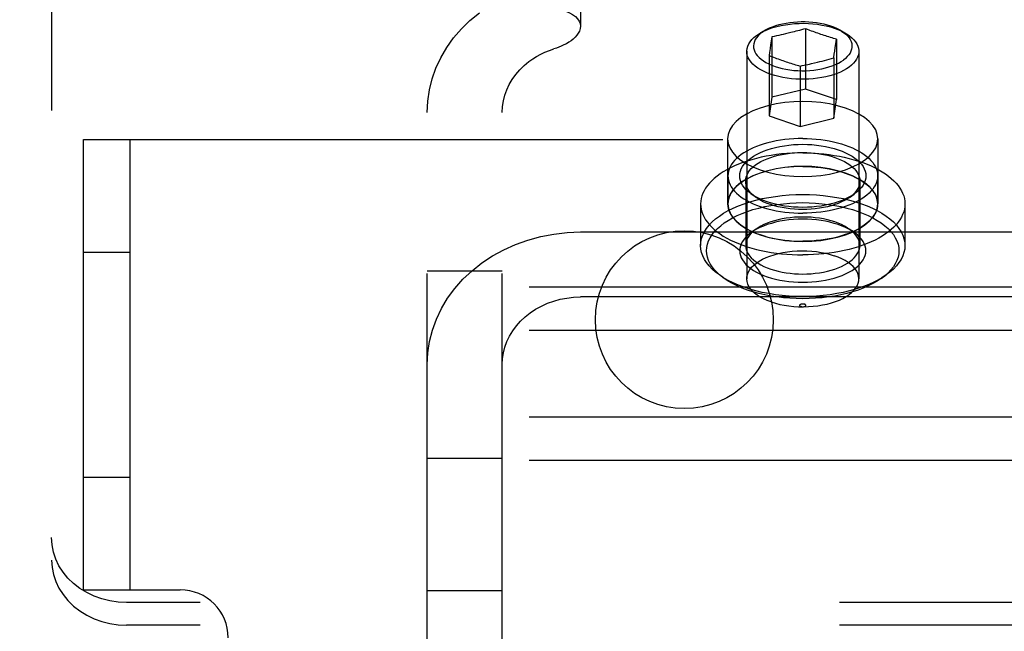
# Model space of a CAD drawing. Header units: inches. Extents: x 0 to 193, y 0 to 125.
# Tile 82 of 99: x 105.94 to 107.58, y 96.45 to 97.47. Entities that reach past the tile are written whole.
import ezdxf

# ---------------------------------------------------------------- set-up
doc = ezdxf.new("R2010")
doc.units = ezdxf.units.IN
doc.header["$LTSCALE"] = 10.63801
doc.header["$MEASUREMENT"] = 0
doc.linetypes.add('HIDDEN', pattern=[0.2, 0.1, -0.1])
doc.layers.add('DEFAULT_2', color=8, linetype='HIDDEN')

msp = doc.modelspace()

# ---------------------------------------------------------------- linework, layer by layer
at = {"layer": 'DEFAULT_2', "color": 8, "linetype": 'HIDDEN'}
for p, q in [((105.9967, 98.383), (105.9967, 96.5702)), ((106.8767, 97.5679), (106.8767, 97.4597)), ((107.185, 97.4531), (107.1765, 97.4483)), ((107.2224, 97.4476), (107.2182, 97.4466)), ((107.227, 97.4488), (107.2224, 97.4476)), ((107.2323, 97.4501), (107.227, 97.4488)), ((107.2513, 97.4553), (107.2513, 97.3547)), ((107.3083, 97.4531), (107.3168, 97.4483)), ((107.1942, 97.4349), (107.1932, 97.4283)), ((107.1951, 97.4417), (107.1942, 97.4349)), ((107.1989, 97.4425), (107.1951, 97.4417)), ((107.1951, 97.4417), (107.1951, 97.3412)), ((107.2028, 97.4433), (107.1989, 97.4425)), ((107.2067, 97.4441), (107.2028, 97.4433)), ((107.2105, 97.4449), (107.2067, 97.4441)), ((107.2143, 97.4458), (107.2105, 97.4449)), ((107.2182, 97.4466), (107.2143, 97.4458)), ((107.3017, 97.4301), (107.3028, 97.4377)), ((107.3028, 97.4377), (107.3028, 97.3372)), ((107.1534, 97.4176), (107.1534, 97.0387)), ((107.1913, 97.4157), (107.1905, 97.4106)), ((107.1923, 97.422), (107.1913, 97.4157)), ((107.1932, 97.4283), (107.1923, 97.422)), ((107.2992, 97.4126), (107.2999, 97.4177)), ((107.2999, 97.4177), (107.3008, 97.4237)), ((107.3008, 97.4237), (107.3017, 97.4301)), ((107.3399, 97.4176), (107.3399, 97.0387)), ((107.1905, 97.4106), (107.1905, 97.3101)), ((107.2663, 97.3983), (107.271, 97.3994)), ((107.271, 97.3994), (107.2751, 97.4004)), ((107.2751, 97.4004), (107.279, 97.4014)), ((107.279, 97.4014), (107.2828, 97.4024)), ((107.2828, 97.4024), (107.2866, 97.4034)), ((107.2866, 97.4034), (107.2905, 97.4045)), ((107.2905, 97.4045), (107.2944, 97.4056)), ((107.2944, 97.4056), (107.2982, 97.4067)), ((107.2982, 97.4067), (107.2982, 97.3061)), ((107.2421, 97.3931), (107.2421, 97.2925)), ((107.2513, 97.3547), (107.1951, 97.3412)), ((107.3028, 97.3372), (107.2513, 97.3547)), ((107.1951, 97.3412), (107.1905, 97.3101)), ((107.2982, 97.3061), (107.3028, 97.3372)), ((106.6217, 95.9835), (106.6217, 97.3158)), ((106.7467, 95.9835), (106.7467, 97.3158)), ((107.1905, 97.3101), (107.2421, 97.2925)), ((107.2421, 97.2925), (107.2982, 97.3061)), ((106.0497, 97.2706), (108.0497, 97.2706)), ((106.0497, 96.5206), (106.0497, 97.2706)), ((106.1277, 96.5206), (106.1277, 97.2706)), ((107.1217, 97.2717), (107.1217, 97.1634)), ((107.3717, 97.2717), (107.3717, 97.1634)), ((107.1222, 97.2102), (107.1222, 97.1634)), ((107.1517, 97.2015), (107.1517, 97.0941)), ((107.3417, 97.2015), (107.3417, 97.0941)), ((107.3712, 97.2102), (107.3712, 97.1634)), ((107.1691, 97.1741), (107.1609, 97.1799)), ((107.3242, 97.1741), (107.3324, 97.1799)), ((107.0767, 97.1634), (107.0767, 97.0941)), ((107.4167, 97.1634), (107.4167, 97.0941)), ((107.1691, 97.1216), (107.1609, 97.1158)), ((107.3242, 97.1216), (107.3324, 97.1158)), ((106.8767, 97.1167), (107.6167, 97.1167)), ((106.0497, 97.0831), (106.1277, 97.0831)), ((106.7467, 97.0516), (106.6217, 97.0516)), ((107.116, 97.0393), (107.1079, 97.0451)), ((107.3773, 97.0393), (107.3855, 97.0451)), ((127.0037, 97.0249), (105.0037, 97.0249)), ((107.6167, 97.0084), (106.8767, 97.0084)), ((127.0037, 96.9528), (105.0037, 96.9528)), ((127.0037, 96.8084), (105.0037, 96.8084)), ((127.0037, 96.7363), (105.0037, 96.7363)), ((106.7467, 96.7396), (106.6217, 96.7396)), ((106.0497, 96.7081), (106.1277, 96.7081)), ((106.0497, 96.5206), (106.2107, 96.5206)), ((106.7467, 96.5191), (106.6217, 96.5191)), ((108.3717, 96.4994), (106.1217, 96.4994)), ((108.3717, 96.4619), (106.1217, 96.4619))]:
    msp.add_line(p, q, dxfattribs=at)
for points in [[(106.6217, 97.3158), (106.6226, 97.3347), (106.6254, 97.3532), (106.6299, 97.3716), (106.6363, 97.3896), (106.6444, 97.407), (106.6542, 97.4238), (106.6656, 97.4398), (106.6786, 97.4549), (106.6929, 97.4689), (106.7086, 97.4819)], [(106.8142, 97.4909), (106.8224, 97.4906), (106.8303, 97.4898), (106.8381, 97.4885), (106.8454, 97.4867), (106.8522, 97.4844), (106.8584, 97.4818), (106.8637, 97.4787), (106.8683, 97.4753), (106.8719, 97.4716), (106.8745, 97.4677), (106.8761, 97.4638), (106.8767, 97.4597)], [(107.1765, 97.4483), (107.1792, 97.4498), (107.1848, 97.4525), (107.1908, 97.4549), (107.1971, 97.4571), (107.2038, 97.459), (107.2108, 97.4606), (107.218, 97.4619), (107.2255, 97.463), (107.233, 97.4637), (107.2407, 97.4641), (107.2484, 97.4642), (107.2561, 97.464), (107.2637, 97.4634), (107.2712, 97.4626), (107.2786, 97.4614), (107.2857, 97.4599), (107.2926, 97.4582), (107.2991, 97.4561)], [(107.185, 97.4531), (107.187, 97.4542), (107.1915, 97.4565), (107.1965, 97.4585), (107.2017, 97.4604), (107.2072, 97.4621), (107.213, 97.4635), (107.2189, 97.4647), (107.2251, 97.4657), (107.2313, 97.4664), (107.2377, 97.4669), (107.2441, 97.4671), (107.2506, 97.4671), (107.257, 97.4668), (107.2633, 97.4663), (107.2696, 97.4655), (107.2757, 97.4645), (107.2816, 97.4632), (107.2873, 97.4617), (107.2927, 97.46)], [(106.8767, 97.4597), (106.8762, 97.4554), (106.8751, 97.4514), (106.8732, 97.4476), (106.8708, 97.4442), (106.868, 97.441), (106.8647, 97.438), (106.8611, 97.4352), (106.8573, 97.4327), (106.8533, 97.4303), (106.8491, 97.4282), (106.8449, 97.4263), (106.8408, 97.4246), (106.8367, 97.4231), (106.8326, 97.4217)], [(107.1534, 97.4176), (107.1534, 97.4184), (107.1539, 97.4223), (107.155, 97.4261), (107.1567, 97.4299), (107.159, 97.4335), (107.162, 97.4371), (107.1655, 97.4405), (107.1696, 97.4438), (107.1742, 97.4469), (107.1765, 97.4483)], [(107.1789, 97.4492), (107.1753, 97.4463), (107.1723, 97.4433), (107.1697, 97.4402), (107.1676, 97.437), (107.1661, 97.4337), (107.1651, 97.4303), (107.1647, 97.4269), (107.1649, 97.4235), (107.1656, 97.4202), (107.1669, 97.4168), (107.1687, 97.4136), (107.171, 97.4104), (107.1739, 97.4073), (107.1772, 97.4044), (107.1811, 97.4016), (107.1854, 97.399), (107.1901, 97.3965), (107.1951, 97.3943), (107.2006, 97.3923), (107.2063, 97.3905), (107.2124, 97.389), (107.2186, 97.3877), (107.2251, 97.3866), (107.2317, 97.3859), (107.2384, 97.3854), (107.2451, 97.3852), (107.2519, 97.3853), (107.2586, 97.3856), (107.2653, 97.3863), (107.2718, 97.3872), (107.2782, 97.3883), (107.2843, 97.3898), (107.2902, 97.3915), (107.2958, 97.3934), (107.301, 97.3955), (107.3059, 97.3979), (107.3104, 97.4004), (107.3144, 97.4031)], [(107.1789, 97.4492), (107.1827, 97.4518), (107.185, 97.4531)], [(107.2513, 97.4553), (107.2479, 97.4543), (107.2446, 97.4534), (107.2413, 97.4525), (107.2382, 97.4517), (107.2352, 97.4509), (107.2323, 97.4501)], [(107.2587, 97.4524), (107.2537, 97.4543), (107.2513, 97.4553)], [(107.3028, 97.4377), (107.3004, 97.4384), (107.2979, 97.4392), (107.2954, 97.4399), (107.2928, 97.4407), (107.2901, 97.4416), (107.2875, 97.4424), (107.2849, 97.4432), (107.2822, 97.4441), (107.2796, 97.445), (107.277, 97.4458), (107.2744, 97.4467), (107.2718, 97.4476), (107.2692, 97.4486), (107.2666, 97.4495), (107.2639, 97.4505), (107.2613, 97.4514), (107.2587, 97.4524)], [(107.2927, 97.46), (107.2979, 97.4581), (107.3028, 97.456), (107.3073, 97.4537), (107.3083, 97.4531)], [(107.2991, 97.4561), (107.305, 97.4539), (107.3105, 97.4515), (107.3157, 97.4489), (107.3168, 97.4483)], [(107.3083, 97.4531), (107.3114, 97.4513), (107.3152, 97.4486), (107.3185, 97.4459), (107.3214, 97.443), (107.3238, 97.44), (107.3257, 97.437), (107.3272, 97.4338), (107.3281, 97.4306), (107.3286, 97.4274), (107.3285, 97.4242), (107.3279, 97.421), (107.3269, 97.4178), (107.3253, 97.4147), (107.3233, 97.4117), (107.3208, 97.4087), (107.3178, 97.4058), (107.3144, 97.4031)], [(107.3168, 97.4483), (107.3204, 97.4461), (107.3246, 97.4432), (107.3284, 97.44), (107.3317, 97.4367), (107.3344, 97.4333), (107.3366, 97.4299), (107.3383, 97.4263), (107.3394, 97.4227), (107.3399, 97.419), (107.3399, 97.4176)], [(106.791, 97.4005), (106.7973, 97.405), (106.8038, 97.4091), (106.8107, 97.4128), (106.8177, 97.4162), (106.8251, 97.4192), (106.8326, 97.4217)], [(107.1942, 97.379), (107.188, 97.3813), (107.1822, 97.3839), (107.1769, 97.3866), (107.172, 97.3896), (107.1677, 97.3928), (107.1638, 97.3962), (107.1606, 97.3996), (107.1579, 97.4033), (107.1559, 97.407), (107.1544, 97.4108), (107.1536, 97.4146), (107.1534, 97.4176)], [(107.3399, 97.4176), (107.3398, 97.4154), (107.3392, 97.4117), (107.338, 97.4081), (107.3362, 97.4045), (107.3339, 97.4011), (107.331, 97.3977), (107.3276, 97.3945), (107.3238, 97.3913)], [(106.7467, 97.3158), (106.7471, 97.3254), (106.7485, 97.3349), (106.7509, 97.3443), (106.7541, 97.3534), (106.7583, 97.3623), (106.7633, 97.3709), (106.7691, 97.379), (106.7757, 97.3867), (106.783, 97.3939), (106.791, 97.4005)], [(107.1905, 97.4106), (107.1929, 97.4097), (107.1979, 97.4078)], [(107.1979, 97.4078), (107.2005, 97.4068), (107.2032, 97.4058), (107.2058, 97.4049), (107.2085, 97.4039), (107.2111, 97.403), (107.2137, 97.4021), (107.2163, 97.4012), (107.2189, 97.4003), (107.2215, 97.3994), (107.2241, 97.3986), (107.2268, 97.3977), (107.2294, 97.3969), (107.232, 97.3961), (107.2346, 97.3953), (107.2372, 97.3945), (107.2397, 97.3938), (107.2421, 97.3931)], [(107.2421, 97.3931), (107.2455, 97.3938), (107.2488, 97.3944), (107.252, 97.3951), (107.2551, 97.3958), (107.2581, 97.3964), (107.261, 97.3971), (107.2663, 97.3983)], [(107.2982, 97.4067), (107.2984, 97.4076), (107.2992, 97.4126)], [(107.3238, 97.3913), (107.3194, 97.3884), (107.3146, 97.3856), (107.3094, 97.3831), (107.3038, 97.3807), (107.2978, 97.3786), (107.2916, 97.3767), (107.285, 97.3751), (107.2782, 97.3737), (107.2712, 97.3726), (107.2641, 97.3718), (107.2569, 97.3712), (107.2496, 97.371), (107.2422, 97.371), (107.2349, 97.3713), (107.2277, 97.3719), (107.2206, 97.3728), (107.2137, 97.374), (107.2069, 97.3754), (107.2004, 97.3771), (107.1942, 97.379)], [(107.3717, 97.2717), (107.3707, 97.2792), (107.368, 97.2866), (107.3635, 97.2938), (107.3573, 97.3007), (107.3495, 97.3072), (107.3402, 97.3131), (107.3295, 97.3184), (107.3177, 97.3231), (107.3047, 97.327), (107.291, 97.3301), (107.2766, 97.3323), (107.2617, 97.3337), (107.2467, 97.3342), (107.2316, 97.3337), (107.2167, 97.3323), (107.2023, 97.3301), (107.1886, 97.327), (107.1757, 97.3231), (107.1638, 97.3184), (107.1531, 97.3131), (107.1438, 97.3072), (107.136, 97.3007), (107.1298, 97.2938), (107.1253, 97.2866), (107.1226, 97.2792), (107.1217, 97.2717)], [(107.1217, 97.2717), (107.1226, 97.2641), (107.1253, 97.2567), (107.1298, 97.2495), (107.136, 97.2426), (107.1438, 97.2362), (107.1531, 97.2302), (107.1638, 97.2249), (107.1757, 97.2202), (107.1886, 97.2163), (107.2023, 97.2132), (107.2167, 97.211), (107.2316, 97.2096), (107.2467, 97.2092), (107.2617, 97.2096), (107.2766, 97.211), (107.291, 97.2132), (107.3047, 97.2163), (107.3177, 97.2202), (107.3295, 97.2249), (107.3402, 97.2302), (107.3495, 97.2362), (107.3573, 97.2426), (107.3635, 97.2495), (107.368, 97.2567), (107.3707, 97.2641), (107.3717, 97.2717)], [(107.2467, 97.2724), (107.2391, 97.2723), (107.2317, 97.272), (107.2242, 97.2714), (107.2169, 97.2706), (107.2096, 97.2696), (107.2025, 97.2684), (107.1956, 97.2669), (107.1888, 97.2653), (107.1823, 97.2634), (107.1759, 97.2614), (107.1699, 97.2592), (107.1641, 97.2568), (107.1586, 97.2542), (107.1535, 97.2515), (107.1487, 97.2486), (107.1442, 97.2455), (107.1401, 97.2424), (107.1364, 97.2391), (107.1331, 97.2357), (107.1303, 97.2322), (107.1278, 97.2287), (107.1258, 97.2251), (107.1242, 97.2214), (107.1231, 97.2177), (107.1224, 97.2139), (107.1222, 97.2102)], [(107.2467, 97.2724), (107.2542, 97.2723), (107.2617, 97.272), (107.2691, 97.2714), (107.2765, 97.2706), (107.2837, 97.2696), (107.2908, 97.2684), (107.2978, 97.2669), (107.3045, 97.2653), (107.3111, 97.2634), (107.3174, 97.2614), (107.3234, 97.2592), (107.3292, 97.2568), (107.3347, 97.2542), (107.3399, 97.2515), (107.3447, 97.2486), (107.3491, 97.2455), (107.3532, 97.2424), (107.3569, 97.2391), (107.3602, 97.2357), (107.3631, 97.2322), (107.3655, 97.2287), (107.3675, 97.2251), (107.3691, 97.2214), (107.3703, 97.2177), (107.3709, 97.2139), (107.3712, 97.2102)], [(107.1609, 97.1799), (107.16, 97.1805), (107.1558, 97.1839), (107.1521, 97.1873), (107.149, 97.191), (107.1463, 97.1947), (107.1443, 97.1985), (107.1428, 97.2023), (107.142, 97.2062), (107.1417, 97.2102), (107.142, 97.2141), (107.1428, 97.218), (107.1443, 97.2219), (107.1463, 97.2257), (107.1489, 97.2294), (107.1521, 97.233), (107.1558, 97.2365), (107.16, 97.2398), (107.1647, 97.243), (107.1698, 97.2459), (107.1753, 97.2487), (107.1813, 97.2513), (107.1877, 97.2536), (107.1944, 97.2557), (107.2014, 97.2575), (107.2086, 97.2591), (107.2161, 97.2604), (107.2237, 97.2614), (107.2313, 97.2621), (107.239, 97.2625), (107.2467, 97.2627)], [(107.2467, 97.2627), (107.2543, 97.2625), (107.262, 97.2621), (107.2696, 97.2614), (107.2772, 97.2604), (107.2847, 97.2591), (107.2919, 97.2575), (107.2989, 97.2557), (107.3056, 97.2536), (107.312, 97.2513), (107.318, 97.2487), (107.3235, 97.2459), (107.3287, 97.243), (107.3333, 97.2398), (107.3375, 97.2365), (107.3412, 97.233), (107.3444, 97.2294), (107.347, 97.2257), (107.349, 97.2219), (107.3505, 97.218), (107.3514, 97.2141), (107.3517, 97.2102), (107.3514, 97.2062), (107.3505, 97.2023), (107.349, 97.1985), (107.347, 97.1947), (107.3444, 97.191), (107.3412, 97.1873), (107.3375, 97.1839), (107.3333, 97.1805), (107.3324, 97.1799)], [(107.2467, 97.2484), (107.2378, 97.2483), (107.2289, 97.2479), (107.2201, 97.2474), (107.2113, 97.2466), (107.2027, 97.2455), (107.1941, 97.2442), (107.1857, 97.2428), (107.1775, 97.2411), (107.1695, 97.2391), (107.1617, 97.237), (107.1541, 97.2347), (107.1467, 97.2322), (107.1397, 97.2295), (107.1329, 97.2266), (107.1265, 97.2235), (107.1203, 97.2203), (107.1145, 97.2169), (107.1091, 97.2134), (107.1041, 97.2097), (107.0994, 97.2059), (107.0952, 97.202), (107.0914, 97.198), (107.088, 97.1939), (107.085, 97.1897), (107.0825, 97.1854), (107.0804, 97.1811), (107.0788, 97.1767), (107.0776, 97.1723), (107.0769, 97.1679), (107.0767, 97.1634)], [(107.1517, 97.2015), (107.1519, 97.2051), (107.1527, 97.2086), (107.1541, 97.2121), (107.1559, 97.2155), (107.1583, 97.2189), (107.1611, 97.2222), (107.1644, 97.2253), (107.1682, 97.2283), (107.1725, 97.2312), (107.1771, 97.2339), (107.1821, 97.2364), (107.1875, 97.2387), (107.1933, 97.2408), (107.1994, 97.2427), (107.2057, 97.2444), (107.2123, 97.2458), (107.219, 97.247), (107.2259, 97.2479), (107.2328, 97.2485), (107.2397, 97.2489), (107.2467, 97.249)], [(107.2467, 97.249), (107.2536, 97.2489), (107.2605, 97.2485), (107.2674, 97.2479), (107.2743, 97.247), (107.2811, 97.2458), (107.2876, 97.2444), (107.294, 97.2427), (107.3, 97.2408), (107.3058, 97.2387), (107.3112, 97.2364), (107.3162, 97.2339), (107.3208, 97.2312), (107.3251, 97.2283), (107.3289, 97.2253), (107.3322, 97.2222), (107.3351, 97.2189), (107.3374, 97.2155), (107.3393, 97.2121), (107.3406, 97.2086), (107.3414, 97.2051), (107.3417, 97.2015)], [(107.2467, 97.2484), (107.2556, 97.2483), (107.2644, 97.2479), (107.2733, 97.2474), (107.282, 97.2466), (107.2907, 97.2455), (107.2992, 97.2442), (107.3076, 97.2428), (107.3158, 97.2411), (107.3238, 97.2391), (107.3317, 97.237), (107.3393, 97.2347), (107.3466, 97.2322), (107.3536, 97.2295), (107.3604, 97.2266), (107.3669, 97.2235), (107.373, 97.2203), (107.3788, 97.2169), (107.3842, 97.2134), (107.3892, 97.2097), (107.3939, 97.2059), (107.3981, 97.202), (107.402, 97.198), (107.4054, 97.1939), (107.4083, 97.1897), (107.4109, 97.1854), (107.4129, 97.1811), (107.4146, 97.1767), (107.4157, 97.1723), (107.4164, 97.1679), (107.4167, 97.1634)], [(107.3717, 97.1634), (107.3707, 97.171), (107.368, 97.1784), (107.3635, 97.1856), (107.3573, 97.1925), (107.3495, 97.1989), (107.3402, 97.2049), (107.3295, 97.2102), (107.3177, 97.2148), (107.3047, 97.2187), (107.291, 97.2218), (107.2766, 97.2241), (107.2617, 97.2255), (107.2467, 97.2259), (107.2316, 97.2255), (107.2167, 97.2241), (107.2023, 97.2218), (107.1886, 97.2187), (107.1757, 97.2148), (107.1638, 97.2102), (107.1531, 97.2049), (107.1438, 97.1989), (107.136, 97.1925), (107.1298, 97.1856), (107.1253, 97.1784), (107.1226, 97.171), (107.1217, 97.1634)], [(107.2467, 97.2257), (107.2391, 97.2255), (107.2317, 97.2252), (107.2242, 97.2246), (107.2169, 97.2238), (107.2096, 97.2228), (107.2025, 97.2216), (107.1956, 97.2202), (107.1888, 97.2185), (107.1823, 97.2167), (107.1759, 97.2146), (107.1699, 97.2124), (107.1641, 97.21), (107.1586, 97.2074), (107.1535, 97.2047), (107.1487, 97.2018), (107.1442, 97.1988), (107.1401, 97.1956), (107.1364, 97.1923), (107.1331, 97.189), (107.1303, 97.1855), (107.1278, 97.1819), (107.1258, 97.1783), (107.1242, 97.1746), (107.1231, 97.1709), (107.1224, 97.1672), (107.1222, 97.1634)], [(107.2467, 97.2257), (107.2542, 97.2255), (107.2617, 97.2252), (107.2691, 97.2246), (107.2765, 97.2238), (107.2837, 97.2228), (107.2908, 97.2216), (107.2978, 97.2202), (107.3045, 97.2185), (107.3111, 97.2167), (107.3174, 97.2146), (107.3234, 97.2124), (107.3292, 97.21), (107.3347, 97.2074), (107.3399, 97.2047), (107.3447, 97.2018), (107.3491, 97.1988), (107.3532, 97.1956), (107.3569, 97.1923), (107.3602, 97.189), (107.3631, 97.1855), (107.3655, 97.1819), (107.3675, 97.1783), (107.3691, 97.1746), (107.3703, 97.1709), (107.3709, 97.1672), (107.3712, 97.1634)], [(107.1222, 97.2102), (107.1224, 97.2064), (107.1231, 97.2027), (107.1242, 97.199), (107.1258, 97.1953), (107.1278, 97.1917), (107.1303, 97.1881), (107.1331, 97.1846), (107.1364, 97.1812), (107.1401, 97.178), (107.1442, 97.1748), (107.1487, 97.1718), (107.1535, 97.1689), (107.1586, 97.1662), (107.1641, 97.1636), (107.1699, 97.1612), (107.1759, 97.1589), (107.1823, 97.1569), (107.1888, 97.1551), (107.1956, 97.1534), (107.2025, 97.152), (107.2096, 97.1507), (107.2169, 97.1497), (107.2242, 97.1489), (107.2317, 97.1484), (107.2391, 97.148), (107.2467, 97.1479)], [(107.1691, 97.1741), (107.1682, 97.1747), (107.1645, 97.1777), (107.1611, 97.1809), (107.1583, 97.1841), (107.1559, 97.1875), (107.1541, 97.1909), (107.1527, 97.1944), (107.1519, 97.198), (107.1517, 97.2015)], [(107.3712, 97.2102), (107.3709, 97.2064), (107.3703, 97.2027), (107.3691, 97.199), (107.3675, 97.1953), (107.3655, 97.1917), (107.3631, 97.1881), (107.3602, 97.1846), (107.3569, 97.1812), (107.3532, 97.178), (107.3491, 97.1748), (107.3447, 97.1718), (107.3399, 97.1689), (107.3347, 97.1662), (107.3292, 97.1636), (107.3234, 97.1612), (107.3174, 97.1589), (107.3111, 97.1569), (107.3045, 97.1551), (107.2978, 97.1534), (107.2908, 97.152), (107.2837, 97.1507), (107.2765, 97.1497), (107.2691, 97.1489), (107.2617, 97.1484), (107.2542, 97.148), (107.2467, 97.1479)], [(107.3417, 97.2015), (107.3414, 97.198), (107.3406, 97.1944), (107.3393, 97.1909), (107.3374, 97.1875), (107.3351, 97.1841), (107.3322, 97.1809), (107.3289, 97.1777), (107.3251, 97.1747), (107.3242, 97.1741)], [(107.0767, 97.0941), (107.0771, 97.0999), (107.0783, 97.1057), (107.0802, 97.1115), (107.083, 97.1171), (107.0865, 97.1227), (107.0908, 97.1281), (107.0958, 97.1333), (107.1015, 97.1384), (107.1079, 97.1432), (107.115, 97.1479), (107.1226, 97.1522), (107.1308, 97.1564), (107.1396, 97.1602), (107.1489, 97.1637), (107.1587, 97.1669), (107.1688, 97.1697), (107.1794, 97.1722), (107.1902, 97.1743), (107.2013, 97.176), (107.2125, 97.1774), (107.2239, 97.1784), (107.2353, 97.1789), (107.2467, 97.1791)], [(107.2467, 97.1577), (107.239, 97.1578), (107.2314, 97.1582), (107.2237, 97.1589), (107.2161, 97.1599), (107.2087, 97.1612), (107.2014, 97.1628), (107.1944, 97.1646), (107.1877, 97.1667), (107.1813, 97.1691), (107.1754, 97.1716), (107.1698, 97.1744), (107.1647, 97.1774), (107.1609, 97.1799)], [(107.2467, 97.154), (107.2397, 97.1541), (107.2328, 97.1545), (107.2259, 97.1552), (107.219, 97.1561), (107.2123, 97.1572), (107.2057, 97.1587), (107.1994, 97.1603), (107.1933, 97.1622), (107.1875, 97.1643), (107.1821, 97.1666), (107.1771, 97.1692), (107.1725, 97.1718), (107.1691, 97.1741)], [(107.3324, 97.1799), (107.3287, 97.1774), (107.3235, 97.1744), (107.318, 97.1716), (107.312, 97.1691), (107.3057, 97.1667), (107.2989, 97.1646), (107.2919, 97.1628), (107.2847, 97.1612), (107.2772, 97.1599), (107.2696, 97.1589), (107.262, 97.1582), (107.2543, 97.1578), (107.2467, 97.1577)], [(107.2467, 97.1791), (107.2581, 97.1789), (107.2695, 97.1784), (107.2808, 97.1774), (107.2921, 97.176), (107.3031, 97.1743), (107.314, 97.1722), (107.3245, 97.1697), (107.3347, 97.1669), (107.3444, 97.1637), (107.3537, 97.1602), (107.3625, 97.1564), (107.3707, 97.1522), (107.3784, 97.1479), (107.3854, 97.1432), (107.3918, 97.1384), (107.3975, 97.1333), (107.4025, 97.1281), (107.4068, 97.1227), (107.4103, 97.1171), (107.4131, 97.1115), (107.4151, 97.1057), (107.4163, 97.0999), (107.4167, 97.0941)], [(107.3242, 97.1741), (107.3209, 97.1718), (107.3162, 97.1692), (107.3112, 97.1667), (107.3058, 97.1643), (107.3, 97.1622), (107.294, 97.1603), (107.2876, 97.1587), (107.2811, 97.1572), (107.2743, 97.1561), (107.2675, 97.1552), (107.2605, 97.1545), (107.2536, 97.1541), (107.2467, 97.154)], [(107.0767, 97.1634), (107.0769, 97.159), (107.0776, 97.1545), (107.0788, 97.1501), (107.0804, 97.1457), (107.0825, 97.1414), (107.085, 97.1371), (107.088, 97.1329), (107.0914, 97.1288), (107.0952, 97.1248), (107.0994, 97.1209), (107.1041, 97.1171), (107.1091, 97.1134), (107.1145, 97.1099), (107.1203, 97.1065), (107.1265, 97.1033), (107.1329, 97.1002), (107.1397, 97.0974), (107.1467, 97.0946), (107.1541, 97.0921), (107.1617, 97.0898), (107.1695, 97.0877), (107.1775, 97.0858), (107.1857, 97.0841), (107.1941, 97.0826), (107.2027, 97.0813), (107.2113, 97.0803), (107.2201, 97.0795), (107.2289, 97.0789), (107.2378, 97.0785), (107.2467, 97.0784)], [(107.116, 97.0393), (107.1101, 97.0438), (107.1047, 97.0486), (107.1, 97.0535), (107.0959, 97.0586), (107.0926, 97.0638), (107.09, 97.0692), (107.0882, 97.0745), (107.087, 97.08), (107.0867, 97.0855), (107.087, 97.0909), (107.0882, 97.0964), (107.09, 97.1018), (107.0926, 97.1071), (107.0959, 97.1123), (107.1, 97.1174), (107.1047, 97.1223), (107.1101, 97.1271), (107.1161, 97.1317), (107.1227, 97.136), (107.1299, 97.1402), (107.1377, 97.144), (107.1459, 97.1476), (107.1547, 97.1509), (107.1638, 97.1539), (107.1734, 97.1566), (107.1833, 97.1589), (107.1935, 97.1609), (107.2039, 97.1626), (107.2145, 97.1638), (107.2252, 97.1647), (107.2359, 97.1653), (107.2467, 97.1655)], [(107.1217, 97.1634), (107.1226, 97.1558), (107.1253, 97.1485), (107.1298, 97.1412), (107.136, 97.1344), (107.1438, 97.1279), (107.1531, 97.122), (107.1638, 97.1166), (107.1757, 97.112), (107.1886, 97.1081), (107.2023, 97.105), (107.2167, 97.1027), (107.2316, 97.1014), (107.2467, 97.1009), (107.2617, 97.1014), (107.2766, 97.1027), (107.291, 97.105), (107.3047, 97.1081), (107.3177, 97.112), (107.3295, 97.1166), (107.3402, 97.122), (107.3495, 97.1279), (107.3573, 97.1344), (107.3635, 97.1412), (107.368, 97.1485), (107.3707, 97.1558), (107.3717, 97.1634)], [(107.1222, 97.1634), (107.1224, 97.1597), (107.1231, 97.1559), (107.1242, 97.1522), (107.1258, 97.1485), (107.1278, 97.1449), (107.1303, 97.1413), (107.1331, 97.1379), (107.1364, 97.1345), (107.1401, 97.1312), (107.1442, 97.128), (107.1487, 97.125), (107.1535, 97.1221), (107.1586, 97.1194), (107.1641, 97.1168), (107.1699, 97.1144), (107.1759, 97.1122), (107.1823, 97.1101), (107.1888, 97.1083), (107.1956, 97.1066), (107.2025, 97.1052), (107.2096, 97.104), (107.2169, 97.103), (107.2242, 97.1022), (107.2317, 97.1016), (107.2391, 97.1013), (107.2467, 97.1012)], [(107.2467, 97.1655), (107.2574, 97.1653), (107.2681, 97.1647), (107.2788, 97.1638), (107.2894, 97.1626), (107.2998, 97.1609), (107.31, 97.1589), (107.3199, 97.1566), (107.3295, 97.1539), (107.3387, 97.1509), (107.3474, 97.1476), (107.3557, 97.144), (107.3634, 97.1402), (107.3706, 97.136), (107.3772, 97.1317), (107.3833, 97.1271), (107.3886, 97.1223), (107.3934, 97.1174), (107.3974, 97.1123), (107.4007, 97.1071), (107.4033, 97.1018), (107.4052, 97.0964), (107.4063, 97.0909), (107.4067, 97.0855), (107.4063, 97.08), (107.4052, 97.0746), (107.4033, 97.0692), (107.4007, 97.0638), (107.3974, 97.0586), (107.3934, 97.0535), (107.3886, 97.0486), (107.3833, 97.0438), (107.3773, 97.0393)], [(107.4167, 97.1634), (107.4164, 97.159), (107.4157, 97.1545), (107.4146, 97.1501), (107.4129, 97.1457), (107.4109, 97.1414), (107.4083, 97.1371), (107.4054, 97.1329), (107.402, 97.1288), (107.3981, 97.1248), (107.3939, 97.1209), (107.3892, 97.1171), (107.3842, 97.1134), (107.3788, 97.1099), (107.373, 97.1065), (107.3669, 97.1033), (107.3604, 97.1002), (107.3536, 97.0974), (107.3466, 97.0946), (107.3393, 97.0921), (107.3317, 97.0898), (107.3238, 97.0877), (107.3158, 97.0858), (107.3076, 97.0841), (107.2992, 97.0826), (107.2907, 97.0813), (107.282, 97.0803), (107.2733, 97.0795), (107.2644, 97.0789), (107.2556, 97.0785), (107.2467, 97.0784)], [(107.3712, 97.1634), (107.3709, 97.1597), (107.3703, 97.1559), (107.3691, 97.1522), (107.3675, 97.1485), (107.3655, 97.1449), (107.3631, 97.1413), (107.3602, 97.1379), (107.3569, 97.1345), (107.3532, 97.1312), (107.3491, 97.128), (107.3447, 97.125), (107.3399, 97.1221), (107.3347, 97.1194), (107.3292, 97.1168), (107.3234, 97.1144), (107.3174, 97.1122), (107.3111, 97.1101), (107.3045, 97.1083), (107.2978, 97.1066), (107.2908, 97.1052), (107.2837, 97.104), (107.2765, 97.103), (107.2691, 97.1022), (107.2617, 97.1016), (107.2542, 97.1013), (107.2467, 97.1012)], [(107.2467, 97.138), (107.239, 97.1378), (107.2313, 97.1374), (107.2237, 97.1367), (107.2161, 97.1357), (107.2086, 97.1344), (107.2014, 97.1328), (107.1944, 97.131), (107.1877, 97.1289), (107.1813, 97.1266), (107.1753, 97.124), (107.1698, 97.1212), (107.1647, 97.1183), (107.1609, 97.1158)], [(107.2467, 97.1416), (107.2397, 97.1415), (107.2328, 97.1411), (107.2259, 97.1405), (107.219, 97.1396), (107.2123, 97.1384), (107.2057, 97.137), (107.1994, 97.1353), (107.1933, 97.1334), (107.1875, 97.1313), (107.1821, 97.129), (107.1771, 97.1265), (107.1725, 97.1238), (107.1691, 97.1216)], [(107.3242, 97.1216), (107.3208, 97.1238), (107.3162, 97.1265), (107.3112, 97.129), (107.3058, 97.1313), (107.3, 97.1334), (107.294, 97.1353), (107.2876, 97.137), (107.2811, 97.1384), (107.2743, 97.1396), (107.2674, 97.1405), (107.2605, 97.1411), (107.2536, 97.1415), (107.2467, 97.1416)], [(107.3324, 97.1158), (107.3287, 97.1183), (107.3235, 97.1212), (107.318, 97.124), (107.312, 97.1266), (107.3056, 97.1289), (107.2989, 97.131), (107.2919, 97.1328), (107.2847, 97.1344), (107.2772, 97.1357), (107.2696, 97.1367), (107.262, 97.1374), (107.2543, 97.1378), (107.2467, 97.138)], [(107.1691, 97.1216), (107.1682, 97.1209), (107.1644, 97.1179), (107.1611, 97.1148), (107.1583, 97.1115), (107.1559, 97.1082), (107.1541, 97.1047), (107.1527, 97.1012), (107.1519, 97.0977), (107.1517, 97.0941)], [(107.3417, 97.0941), (107.3414, 97.0977), (107.3406, 97.1012), (107.3393, 97.1047), (107.3374, 97.1082), (107.3351, 97.1115), (107.3322, 97.1148), (107.3289, 97.1179), (107.3251, 97.1209), (107.3242, 97.1216)], [(106.6217, 96.8958), (106.6226, 96.9151), (106.6255, 96.9342), (106.6304, 96.953), (106.637, 96.9714), (106.6456, 96.9892), (106.6558, 97.0062), (106.6678, 97.0225), (106.6813, 97.0378), (106.6964, 97.052), (106.7128, 97.065), (106.7304, 97.0767), (106.7492, 97.0871), (106.7689, 97.096), (106.7894, 97.1033), (106.8107, 97.1091), (106.8324, 97.1133), (106.8544, 97.1158), (106.8767, 97.1167)], [(107.1609, 97.1158), (107.16, 97.1151), (107.1558, 97.1118), (107.1521, 97.1083), (107.1489, 97.1047), (107.1463, 97.101), (107.1443, 97.0972), (107.1428, 97.0933), (107.142, 97.0894), (107.1417, 97.0855), (107.142, 97.0815), (107.1428, 97.0776), (107.1443, 97.0738), (107.1463, 97.07), (107.149, 97.0662), (107.1521, 97.0626), (107.1558, 97.0592), (107.16, 97.0558), (107.1647, 97.0527), (107.1698, 97.0497), (107.1754, 97.0469), (107.1813, 97.0444), (107.1877, 97.042), (107.1944, 97.0399), (107.2014, 97.0381), (107.2087, 97.0365), (107.2161, 97.0352), (107.2237, 97.0342), (107.2314, 97.0335), (107.239, 97.0331), (107.2467, 97.033)], [(107.2467, 97.033), (107.2543, 97.0331), (107.262, 97.0335), (107.2696, 97.0342), (107.2772, 97.0352), (107.2847, 97.0365), (107.2919, 97.0381), (107.2989, 97.0399), (107.3057, 97.042), (107.312, 97.0444), (107.318, 97.0469), (107.3235, 97.0497), (107.3287, 97.0527), (107.3333, 97.0558), (107.3375, 97.0592), (107.3412, 97.0626), (107.3444, 97.0662), (107.347, 97.07), (107.349, 97.0738), (107.3505, 97.0776), (107.3514, 97.0815), (107.3517, 97.0855), (107.3514, 97.0894), (107.3505, 97.0933), (107.349, 97.0972), (107.347, 97.101), (107.3444, 97.1047), (107.3412, 97.1083), (107.3375, 97.1118), (107.3333, 97.1151), (107.3324, 97.1158)], [(107.1079, 97.0451), (107.1015, 97.0499), (107.0958, 97.0549), (107.0908, 97.0602), (107.0865, 97.0656), (107.083, 97.0711), (107.0802, 97.0768), (107.0783, 97.0825), (107.0771, 97.0883), (107.0767, 97.0941)], [(107.1517, 97.0941), (107.1519, 97.0906), (107.1527, 97.087), (107.1541, 97.0835), (107.1559, 97.0801), (107.1583, 97.0767), (107.1611, 97.0735), (107.1645, 97.0703), (107.1682, 97.0673), (107.1725, 97.0645), (107.1771, 97.0618), (107.1821, 97.0593), (107.1875, 97.0569), (107.1933, 97.0548), (107.1994, 97.0529), (107.2057, 97.0513), (107.2123, 97.0498), (107.219, 97.0487), (107.2259, 97.0478), (107.2328, 97.0471), (107.2397, 97.0468), (107.2467, 97.0466)], [(107.2467, 97.0466), (107.2536, 97.0468), (107.2605, 97.0471), (107.2675, 97.0478), (107.2743, 97.0487), (107.2811, 97.0499), (107.2876, 97.0513), (107.294, 97.0529), (107.3, 97.0548), (107.3058, 97.0569), (107.3112, 97.0593), (107.3162, 97.0618), (107.3209, 97.0645), (107.3251, 97.0673), (107.3289, 97.0703), (107.3322, 97.0735), (107.3351, 97.0767), (107.3374, 97.0801), (107.3393, 97.0835), (107.3406, 97.087), (107.3414, 97.0906), (107.3417, 97.0941)], [(107.4167, 97.0941), (107.4163, 97.0883), (107.4151, 97.0825), (107.4131, 97.0768), (107.4103, 97.0711), (107.4068, 97.0656), (107.4025, 97.0602), (107.3975, 97.0549), (107.3918, 97.0499), (107.3855, 97.0451)], [(107.1534, 97.0387), (107.1537, 97.0421), (107.1546, 97.0461), (107.1563, 97.0501), (107.1586, 97.054), (107.1616, 97.0578), (107.1653, 97.0614), (107.1696, 97.0649), (107.1744, 97.0681), (107.1798, 97.0712), (107.1858, 97.074), (107.1921, 97.0765), (107.199, 97.0787), (107.2061, 97.0806), (107.2136, 97.0823), (107.2213, 97.0835), (107.2292, 97.0845), (107.2373, 97.085), (107.2454, 97.0853), (107.2535, 97.0852), (107.2616, 97.0847), (107.2696, 97.0839), (107.2774, 97.0827), (107.2849, 97.0812), (107.2922, 97.0793), (107.2991, 97.0772)], [(107.3399, 97.0387), (107.3399, 97.0393), (107.3394, 97.0433), (107.3383, 97.0474), (107.3364, 97.0513), (107.3338, 97.0552), (107.3306, 97.0589), (107.3268, 97.0625), (107.3223, 97.0659), (107.3173, 97.0691), (107.3117, 97.0721), (107.3056, 97.0748), (107.2991, 97.0772)], [(107.2467, 97.0091), (107.2353, 97.0093), (107.2239, 97.0099), (107.2125, 97.0109), (107.2013, 97.0122), (107.1902, 97.014), (107.1794, 97.0161), (107.1688, 97.0186), (107.1587, 97.0214), (107.1489, 97.0246), (107.1396, 97.0281), (107.1309, 97.0319), (107.1226, 97.036), (107.115, 97.0404), (107.1079, 97.0451)], [(107.2467, 97.0055), (107.2359, 97.0056), (107.2252, 97.0062), (107.2145, 97.0071), (107.2039, 97.0084), (107.1935, 97.01), (107.1833, 97.012), (107.1734, 97.0143), (107.1638, 97.017), (107.1547, 97.02), (107.1459, 97.0233), (107.1377, 97.0269), (107.1299, 97.0308), (107.1227, 97.0349), (107.116, 97.0393)], [(107.1942, 97.0001), (107.1877, 97.0025), (107.1816, 97.0052), (107.176, 97.0082), (107.171, 97.0114), (107.1665, 97.0148), (107.1627, 97.0184), (107.1595, 97.0221), (107.1569, 97.026), (107.1551, 97.0299), (107.1539, 97.034), (107.1534, 97.038), (107.1534, 97.0387)], [(107.1942, 97.0001), (107.2011, 96.998), (107.2084, 96.9961), (107.216, 96.9946), (107.2237, 96.9935), (107.2317, 96.9926), (107.2398, 96.9922), (107.2479, 96.992), (107.256, 96.9923), (107.2641, 96.9929), (107.272, 96.9938), (107.2797, 96.9951), (107.2872, 96.9967), (107.2944, 96.9986), (107.3012, 97.0008), (107.3076, 97.0033), (107.3135, 97.0061), (107.3189, 97.0092), (107.3238, 97.0124), (107.328, 97.0159), (107.3317, 97.0195), (107.3347, 97.0233), (107.3371, 97.0272), (107.3387, 97.0312), (107.3397, 97.0352), (107.3399, 97.0387)], [(107.3855, 97.0451), (107.3784, 97.0404), (107.3707, 97.036), (107.3625, 97.0319), (107.3537, 97.0281), (107.3444, 97.0246), (107.3347, 97.0214), (107.3245, 97.0186), (107.314, 97.0161), (107.3031, 97.014), (107.2921, 97.0122), (107.2808, 97.0109), (107.2695, 97.0099), (107.2581, 97.0093), (107.2467, 97.0091)], [(107.3773, 97.0393), (107.3706, 97.0349), (107.3634, 97.0308), (107.3557, 97.0269), (107.3474, 97.0233), (107.3387, 97.02), (107.3295, 97.017), (107.3199, 97.0143), (107.31, 97.012), (107.2998, 97.01), (107.2894, 97.0084), (107.2788, 97.0071), (107.2681, 97.0062), (107.2574, 97.0056), (107.2467, 97.0055)], [(106.7467, 96.8958), (106.7472, 96.9057), (106.7486, 96.9154), (106.7511, 96.925), (106.7545, 96.9343), (106.7588, 96.9434), (106.7641, 96.9521), (106.7702, 96.9604), (106.7771, 96.9682), (106.7847, 96.9754), (106.7931, 96.9821), (106.8021, 96.988), (106.8117, 96.9933), (106.8217, 96.9979), (106.8322, 97.0016), (106.843, 97.0046), (106.8541, 97.0067), (106.8653, 97.008), (106.8767, 97.0084)], [(107.2438, 96.9925), (107.2432, 96.9927), (107.2426, 96.9931), (107.2422, 96.9934), (107.2419, 96.9939), (107.2417, 96.9943), (107.2417, 96.9947), (107.2418, 96.9951), (107.2421, 96.9956), (107.2425, 96.9959), (107.2431, 96.9963), (107.2437, 96.9966), (107.2445, 96.9968), (107.2453, 96.9969), (107.2462, 96.997), (107.247, 96.997), (107.2479, 96.997), (107.2487, 96.9968), (107.2495, 96.9966)], [(107.2438, 96.9925), (107.2446, 96.9923), (107.2454, 96.9921), (107.2463, 96.992), (107.2472, 96.992), (107.248, 96.9921), (107.2488, 96.9923), (107.2496, 96.9925), (107.2502, 96.9928), (107.2508, 96.9931), (107.2512, 96.9935), (107.2515, 96.9939), (107.2516, 96.9943), (107.2516, 96.9948), (107.2515, 96.9952), (107.2512, 96.9956), (107.2507, 96.996), (107.2502, 96.9963), (107.2495, 96.9966)], [(106.1217, 96.4994), (106.1076, 96.5001), (106.0938, 96.5021), (106.0804, 96.5055), (106.0674, 96.5101), (106.0552, 96.516), (106.0437, 96.523), (106.0333, 96.5311), (106.0239, 96.5402), (106.0158, 96.5501), (106.009, 96.5607), (106.0037, 96.5719), (105.9998, 96.5836), (105.9975, 96.5955), (105.9967, 96.6077)], [(105.9967, 96.5702), (105.9975, 96.558), (105.9998, 96.5461), (106.0037, 96.5344), (106.009, 96.5232), (106.0158, 96.5126), (106.0239, 96.5027), (106.0333, 96.4936), (106.0437, 96.4855), (106.0552, 96.4785), (106.0674, 96.4726), (106.0804, 96.468), (106.0938, 96.4646), (106.1076, 96.4626), (106.1217, 96.4619)]]:
    msp.add_lwpolyline(points, dxfattribs=at)
msp.add_circle((107.0497, 96.9706), 0.148, dxfattribs=at)
msp.add_arc((106.2107, 96.4406), 0.08, 0, 90, dxfattribs=at)

doc.saveas('drawing.dxf')
